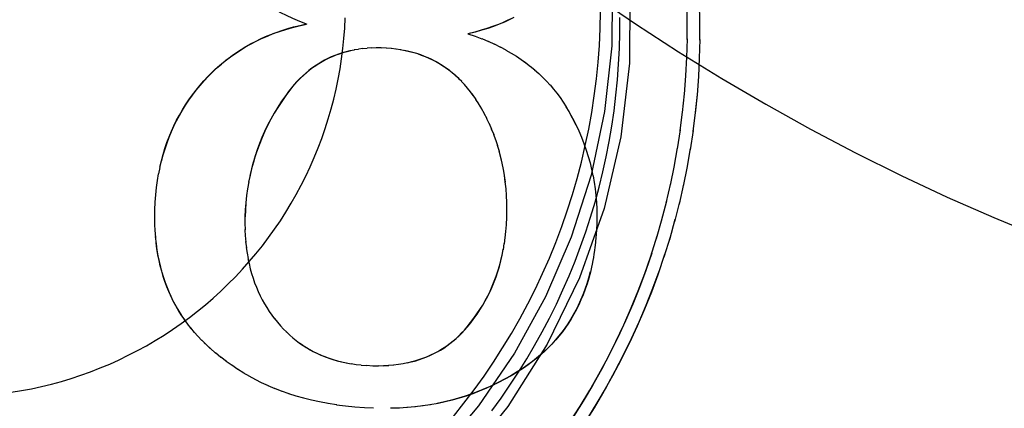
# Model space of a CAD drawing. Header units: inches. Extents: x 0 to 193, y 0 to 125.
# Tile 68 of 99: x 105.2106 to 105.3273, y 78.1548 to 78.2009. Entities that reach past the tile are written whole.
import ezdxf

# ---------------------------------------------------------------- set-up
doc = ezdxf.new("R2010")
doc.units = ezdxf.units.IN
doc.header["$LTSCALE"] = 10.6380102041
doc.header["$MEASUREMENT"] = 0
doc.linetypes.add('HIDDEN', pattern=[0.2, 0.1, -0.1])
doc.layers.add('DEFAULT_2', color=8, linetype='HIDDEN')

msp = doc.modelspace()

# ---------------------------------------------------------------- linework, layer by layer
at = {"layer": 'DEFAULT_2', "color": 8, "linetype": 'HIDDEN'}
for p, q in [((105.2896437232, 78.2029669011), (105.2897058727, 78.2006822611)), ((105.29114854, 78.2028876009), (105.291207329, 78.200601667)), ((105.2446241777, 78.2003511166), (105.2437720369, 78.2006874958)), ((105.2446084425, 78.2003664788), (105.2446241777, 78.2003511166)), ((105.2897118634, 78.2007820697), (105.2897143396, 78.1985322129)), ((105.2912134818, 78.2006998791), (105.2912135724, 78.1984482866)), ((105.263756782, 78.199208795), (105.2637725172, 78.1991934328)), ((105.263756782, 78.199208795), (105.2646154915, 78.1989056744)), ((105.2645956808, 78.1989223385), (105.2654190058, 78.1986047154)), ((105.2653924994, 78.1986243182), (105.2661817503, 78.1982902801)), ((105.2897228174, 78.1985962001), (105.2896674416, 78.196383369)), ((105.2507989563, 78.1973556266), (105.2502699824, 78.19728394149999)), ((105.2512816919, 78.1974365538), (105.2507734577, 78.19736952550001)), ((105.2518164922, 78.197470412), (105.2512991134, 78.1974212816)), ((105.2523355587, 78.1975178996), (105.2518016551, 78.19748584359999)), ((105.2546786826, 78.1974376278), (105.2540885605, 78.19748416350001)), ((105.2552477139, 78.1973735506), (105.2546565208, 78.19745335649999)), ((105.255794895, 78.1972915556), (105.255214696, 78.1973911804)), ((105.2661415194, 78.1983167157), (105.2669076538, 78.19796319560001)), ((105.2668598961, 78.19799358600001), (105.267599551, 78.1976241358)), ((105.2675693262, 78.1976461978), (105.2682504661, 78.19728489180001)), ((105.2912221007, 78.1985112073), (105.2911652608, 78.1962961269)), ((105.2503145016, 78.1972743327), (105.24978002, 78.1971820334)), ((105.2895730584, 78.19422733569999), (105.2896765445, 78.1964115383)), ((105.2911743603, 78.19632376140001), (105.2910702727, 78.194136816)), ((105.2700784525, 78.1961494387), (105.2706396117, 78.195744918)), ((105.2706193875, 78.19575639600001), (105.2711694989, 78.1953343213)), ((105.2711478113, 78.1953487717), (105.2716746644, 78.194913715)), ((105.2623102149, 78.194214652), (105.2618797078, 78.1945856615)), ((105.2626707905, 78.1938799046), (105.2622543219, 78.1942657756)), ((105.26273237, 78.19382021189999), (105.262627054, 78.1939219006)), ((105.2716543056, 78.1949293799), (105.2721599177, 78.1944807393)), ((105.272140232, 78.1944980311), (105.2725447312, 78.1941147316)), ((105.2725290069, 78.1941301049), (105.2726249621, 78.1940357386)), ((105.2726064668, 78.1940541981), (105.2730710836, 78.1935781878)), ((105.2894123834, 78.1920465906), (105.2895730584, 78.19422733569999)), ((105.2630252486, 78.19352520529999), (105.2627165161, 78.1938354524)), ((105.2627323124, 78.1938201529), (105.2627165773, 78.1938355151)), ((105.2633739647, 78.1931495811), (105.2629935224, 78.1935571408)), ((105.2637170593, 78.1927514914), (105.263350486, 78.1931735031)), ((105.2730541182, 78.1935975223), (105.2734983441, 78.1931083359)), ((105.2643679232, 78.1919025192), (105.2640366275, 78.1923485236)), ((105.2647141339, 78.1914067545), (105.2643679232, 78.1919025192)), ((105.2891948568, 78.1898722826), (105.2894076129, 78.1920900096)), ((105.2909050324, 78.1919961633), (105.2906934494, 78.1898538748)), ((105.2650357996, 78.19090386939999), (105.2646961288, 78.1914253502)), ((105.2653875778, 78.1903103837), (105.2650200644, 78.19091923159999)), ((105.2753749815, 78.1905570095), (105.2757055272, 78.18999582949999)), ((105.265719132, 78.18970902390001), (105.2653684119, 78.1903318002)), ((105.2660302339, 78.18910020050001), (105.2656971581, 78.1897361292)), ((105.288920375, 78.18770367), (105.2891950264, 78.1899511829)), ((105.2906934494, 78.1898538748), (105.2904209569, 78.1876043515)), ((105.2663215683, 78.1884826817), (105.2660060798, 78.1891326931)), ((105.2665936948, 78.1878556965), (105.2662958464, 78.18852006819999)), ((105.2668467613, 78.18721827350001), (105.2665668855, 78.1878977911)), ((105.267081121, 78.1865695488), (105.2668196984, 78.18726345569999)), ((105.2885892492, 78.1855429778), (105.2889273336, 78.187817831)), ((105.2904275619, 78.1877169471), (105.2900926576, 78.1854404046)), ((105.2672967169, 78.1859084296), (105.2670553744, 78.1866136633)), ((105.2674937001, 78.185233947), (105.2672725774, 78.1859509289)), ((105.2882016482, 78.18339169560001), (105.2886048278, 78.1856920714)), ((105.267810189, 78.1838786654), (105.2676486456, 78.1845907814)), ((105.2901076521, 78.1855874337), (105.289708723, 78.18328562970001)), ((105.2271147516, 78.1825857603), (105.2272709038, 78.1833601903)), ((105.2679706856, 78.1831182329), (105.267810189, 78.1838786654)), ((105.2782259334, 78.1839044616), (105.278409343, 78.1831170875)), ((105.2877578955, 78.1812512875), (105.2882276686, 78.1835753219)), ((105.2897338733, 78.1834667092), (105.289269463, 78.18114144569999)), ((105.2784157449, 78.18314227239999), (105.2785730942, 78.1823481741)), ((105.2785804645, 78.1823752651), (105.2787116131, 78.1815767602)), ((105.2377856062, 78.1816354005), (105.2376490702, 78.1808292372)), ((105.2787206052, 78.1816021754), (105.278825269, 78.1807990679)), ((105.2872582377, 78.1791232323), (105.2877961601, 78.1814689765)), ((105.2893065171, 78.18135612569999), (105.2887751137, 78.17900928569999)), ((105.2267092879, 78.1792325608), (105.2267764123, 78.1801121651)), ((105.2788360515, 78.18082158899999), (105.2789147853, 78.1800105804)), ((105.2266684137, 78.1783260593), (105.2267092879, 78.1792325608)), ((105.2374464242, 78.1791626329), (105.2373807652, 78.1783005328)), ((105.2867030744, 78.177008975), (105.2873105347, 78.1793744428)), ((105.2888258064, 78.1792570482), (105.2882260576, 78.1768905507)), ((105.2266531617, 78.17745361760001), (105.226653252, 78.17834632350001)), ((105.2373807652, 78.1783005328), (105.2373440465, 78.17748219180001)), ((105.2266642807, 78.176616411), (105.2266374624, 78.17748817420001)), ((105.2266995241, 78.1758109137), (105.2266469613, 78.1766781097)), ((105.2373150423, 78.17672846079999), (105.2373415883, 78.1759383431)), ((105.2790216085, 78.1767655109), (105.2789838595, 78.1759144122)), ((105.2860927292, 78.1749099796), (105.2867711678, 78.1772930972)), ((105.288292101, 78.17717081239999), (105.2876226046, 78.1747866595)), ((105.2267572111, 78.17503460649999), (105.2266794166, 78.1759022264)), ((105.2373243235, 78.1759905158), (105.2373744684, 78.17521095)), ((105.2373558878, 78.1752739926), (105.2374278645, 78.17451029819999)), ((105.2789838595, 78.1759144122), (105.2789137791, 78.1749973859)), ((105.2789995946, 78.17589905), (105.27892943, 78.1749794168)), ((105.2268363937, 78.1742856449), (105.2267326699, 78.17514877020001)), ((105.237410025, 78.17455547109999), (105.2375008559, 78.1738348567)), ((105.2679556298, 78.17360383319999), (105.2680622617, 78.1743435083)), ((105.2680739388, 78.1743032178), (105.2681586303, 78.1750513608)), ((105.2788227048, 78.17412288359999), (105.2787229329, 78.17325958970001)), ((105.2789137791, 78.1749973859), (105.2788374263, 78.17409913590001)), ((105.2877056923, 78.1750987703), (105.2869652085, 78.17269899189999)), ((105.2374841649, 78.17385793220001), (105.2375922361, 78.17318287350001)), ((105.2375754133, 78.1732028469), (105.2377013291, 78.17255300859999)), ((105.278710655, 78.1732956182), (105.2785879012, 78.17245663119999)), ((105.2785775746, 78.1725014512), (105.2784338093, 78.17168727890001)), ((105.2381272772, 78.17078206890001), (105.2383005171, 78.1702273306)), ((105.2405137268, 78.1658555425), (105.2408481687, 78.1654141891)), ((105.2305613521, 78.1647722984), (105.2301416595, 78.1653447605)), ((105.2309477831, 78.164276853), (105.2305161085, 78.1648269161)), ((105.2313553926, 78.1637885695), (105.2309064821, 78.1643237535)), ((105.2317850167, 78.1633068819), (105.2313170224, 78.1638302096)), ((105.2418955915, 78.1641953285), (105.2422384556, 78.1638504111)), ((105.242222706, 78.16386575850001), (105.2422606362, 78.1638288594)), ((105.2422384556, 78.1638504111), (105.2426353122, 78.16347750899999)), ((105.2322379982, 78.1628314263), (105.2317504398, 78.1633426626)), ((105.2325300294, 78.1625409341), (105.232208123, 78.16286117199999)), ((105.232514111, 78.1625561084), (105.2325298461, 78.1625407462)), ((105.2332031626, 78.1619129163), (105.2325143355, 78.16255633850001)), ((105.2332188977, 78.1618975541), (105.2325300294, 78.1625409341)), ((105.2433927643, 78.1628411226), (105.2438125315, 78.1625308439)), ((105.2338498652, 78.1613517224), (105.2332031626, 78.1619129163)), ((105.2344925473, 78.1608295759), (105.2338269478, 78.16137311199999)), ((105.2351464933, 78.16033155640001), (105.2344620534, 78.1608565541)), ((105.2358130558, 78.1598563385), (105.2351076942, 78.16036389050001)), ((105.2493322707, 78.160182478), (105.249900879, 78.1600801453)), ((105.2565918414, 78.1601868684), (105.2571084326, 78.1603260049)), ((105.2364930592, 78.1594029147), (105.2357662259, 78.1598931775)), ((105.2371876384, 78.15897077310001), (105.2364391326, 78.159442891)), ((105.2378977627, 78.1585591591), (105.2371282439, 78.1590124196)), ((105.2511113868, 78.1599268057), (105.2517552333, 78.1598766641)), ((105.2531192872, 78.15985179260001), (105.2537868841, 78.1598494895)), ((105.2537488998, 78.1598636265), (105.2543989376, 78.1598825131)), ((105.2543529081, 78.1598957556), (105.2549833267, 78.1599337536)), ((105.2386247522, 78.1581677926), (105.237835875, 78.158600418)), ((105.2393697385, 78.15779615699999), (105.238562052, 78.158207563)), ((105.2401342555, 78.1574442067), (105.2393072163, 78.1578340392)), ((105.2409196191, 78.1571116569), (105.2400724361, 78.1574799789)), ((105.2417276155, 78.1567987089), (105.2408563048, 78.1571461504)), ((105.2425597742, 78.1565053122), (105.2416666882, 78.1568308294)), ((105.2434181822, 78.1562319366), (105.2425141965, 78.1565310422)), ((105.2443046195, 78.1559787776), (105.2433891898, 78.1562513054)), ((105.2452215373, 78.1557466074), (105.2442797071, 78.15599622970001)), ((105.2602106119, 78.1553832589), (105.2592397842, 78.15522380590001)), ((105.2482016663, 78.1551921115), (105.2471559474, 78.1553477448)), ((105.2492452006, 78.1550562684), (105.2481787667, 78.1551829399)), ((105.2515079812, 78.15484317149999), (105.2503531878, 78.1549299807)), ((105.2525713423, 78.1548092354), (105.251492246, 78.1548585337)), ((105.2556395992, 78.1548190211), (105.2545988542, 78.1547960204)), ((105.2566001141, 78.15488243), (105.255561, 78.15483118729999)), ((105.257535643, 78.154971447), (105.2565198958, 78.1548930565)), ((105.258448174, 78.1550849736), (105.2574575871, 78.1549800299)), ((105.2593392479, 78.1552225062), (105.2583593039, 78.1550899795))]:
    msp.add_line(p, q, dxfattribs=at)
for points in [[(105.2575476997, 78.2581762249), (105.2614736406, 78.2540445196), (105.2661683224, 78.2481831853), (105.2702779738, 78.2418849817), (105.2737752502, 78.235184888), (105.2766201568, 78.2281370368), (105.2787749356, 78.2207716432), (105.280212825, 78.2131951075), (105.2808790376, 78.205539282), (105.2808056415, 78.1977591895)], [(105.2595338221, 78.256231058), (105.2634359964, 78.2521314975), (105.268863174, 78.2452727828), (105.2734804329, 78.2378446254), (105.2772452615, 78.2299501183), (105.2800937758, 78.2216806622), (105.2820074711, 78.2131462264), (105.2829415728, 78.2045048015), (105.2829110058, 78.1957037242)], [(105.2438360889, 78.2006524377), (105.2429887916, 78.2010143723), (105.2422605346, 78.2013476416), (105.2415817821, 78.2016857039), (105.2409550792, 78.2020228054), (105.2403581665, 78.2023719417), (105.2397618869, 78.20274895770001), (105.2391894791, 78.2031395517), (105.2386559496, 78.2035348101), (105.2381568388, 78.2039344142), (105.237694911, 78.20433373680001), (105.2372262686, 78.2047729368)], [(105.249148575, 78.1998705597), (105.2492062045, 78.2010869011)], [(105.2689520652, 78.2010245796), (105.2684097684, 78.200763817), (105.2678496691, 78.20051585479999), (105.2672719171, 78.200279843), (105.2666627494, 78.2000525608), (105.2660087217, 78.1998294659), (105.2653090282, 78.199613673), (105.2645577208, 78.1994069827), (105.263756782, 78.199208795)], [(105.2692141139, 78.2011346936), (105.2686578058, 78.2008576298), (105.2680712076, 78.2005893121), (105.2674523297, 78.200329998), (105.266798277, 78.2000804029), (105.266106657, 78.1998409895), (105.2653739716, 78.1996127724), (105.264595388, 78.19939706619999), (105.2637725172, 78.1991934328)], [(105.2793288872, 78.1978297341), (105.2794236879, 78.1998301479), (105.2794660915, 78.2018323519)], [(105.2816104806, 78.1956022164), (105.2816998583, 78.19744920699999), (105.2817445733, 78.1992967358), (105.2817446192, 78.2011453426)], [(105.209637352, 78.1566936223), (105.2108386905, 78.1568901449), (105.2120344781, 78.1571180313), (105.2132238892, 78.15737715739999), (105.2144061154, 78.1576673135), (105.2155803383, 78.1579883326), (105.2167457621, 78.15833996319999), (105.217901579, 78.15872199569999), (105.2190470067, 78.159134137), (105.2201812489, 78.1595761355), (105.2213035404, 78.1600476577), (105.2224130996, 78.1605484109), (105.2235091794, 78.1610780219), (105.2245910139, 78.1616361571), (105.225657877, 78.16222240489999), (105.226709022, 78.1628363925), (105.2277437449, 78.1634776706), (105.2287613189, 78.16414582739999), (105.2297610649, 78.16484037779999), (105.2307422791, 78.1655608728), (105.2317043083, 78.166306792), (105.2326464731, 78.16707765), (105.2335681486, 78.1678728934), (105.2344686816, 78.1686920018), (105.2353474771, 78.1695343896), (105.2362039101, 78.1703995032), (105.2370374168, 78.1712867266), (105.2378474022, 78.1721954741), (105.2386333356, 78.1731251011), (105.2393946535, 78.174074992), (105.2401308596, 78.17504447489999), (105.240841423, 78.1760329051), (105.2415258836, 78.1770395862), (105.2421837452, 78.178063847), (105.2428145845, 78.1791049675), (105.2434179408, 78.1801622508), (105.2439934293, 78.1812349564), (105.2445406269, 78.182322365), (105.2450591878, 78.1834237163), (105.2455487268, 78.1845382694), (105.2460089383, 78.1856652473), (105.2464394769, 78.18680389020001), (105.2468400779, 78.1879534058), (105.2472104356, 78.1891130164), (105.2475503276, 78.1902819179), (105.2478594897, 78.1914593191), (105.2481377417, 78.1926444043), (105.248384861, 78.1938363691), (105.2486007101, 78.1950343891), (105.2487851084, 78.19623764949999), (105.2489379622, 78.197445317), (105.2490590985, 78.198656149), (105.249148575, 78.1998705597)], [(105.2320064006, 78.1930967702), (105.2324462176, 78.1936033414), (105.2328947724, 78.1940896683), (105.2333511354, 78.19455467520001), (105.2338180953, 78.195001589), (105.2342986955, 78.1954338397), (105.2347912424, 78.1958497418), (105.2352950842, 78.1962487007), (105.2358101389, 78.1966308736), (105.2363355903, 78.1969958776), (105.2368729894, 78.1973447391), (105.2374233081, 78.1976782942), (105.2379874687, 78.19799673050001), (105.2385669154, 78.1983007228), (105.239161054, 78.1985896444), (105.2397677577, 78.1988624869), (105.2403930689, 78.1991210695), (105.2410448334, 78.1993680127), (105.2417155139, 78.1995999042), (105.2423954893, 78.1998131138), (105.2430988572, 78.2000109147), (105.2438378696, 78.2001956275), (105.2446084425, 78.2003664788)], [(105.2320221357, 78.1930814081), (105.2325027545, 78.1936334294), (105.2329946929, 78.1941622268), (105.2334976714, 78.1946672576), (105.2340125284, 78.1951501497), (105.2345397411, 78.195612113), (105.235080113, 78.1960538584), (105.2356342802, 78.1964763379), (105.2362032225, 78.1968800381), (105.2367877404, 78.1972656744), (105.2373890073, 78.19763351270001), (105.2380079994, 78.1979840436), (105.2386461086, 78.1983173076), (105.239304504, 78.1986335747), (105.2399848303, 78.1989326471), (105.2406884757, 78.1992145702), (105.2414173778, 78.1994788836), (105.2421731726, 78.199725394), (105.2429581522, 78.1999533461), (105.2437755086, 78.2001618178), (105.2446241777, 78.2003511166)], [(105.2808056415, 78.1977591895), (105.2799343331, 78.18999706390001), (105.2783433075, 78.18245158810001), (105.2759942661, 78.1750828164), (105.2729604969, 78.1680136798), (105.2692837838, 78.16134576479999), (105.2650066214, 78.1551042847), (105.260176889, 78.1493378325), (105.2548281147, 78.1440774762), (105.2490148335, 78.1393618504), (105.2427425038, 78.135215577), (105.2360261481, 78.1316559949), (105.2289132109, 78.12874230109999), (105.2213852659, 78.1265261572), (105.2136841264, 78.1250455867), (105.2060845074, 78.1243695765)], [(105.2534875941, 78.1975098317), (105.2529085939, 78.1975160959), (105.2523523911, 78.1975024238)], [(105.2540728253, 78.19749952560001), (105.2534687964, 78.1975251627), (105.2528889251, 78.197531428)], [(105.2620296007, 78.1538291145), (105.2632821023, 78.1553918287), (105.2644932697, 78.1569867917), (105.2656622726, 78.1586129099), (105.26678831, 78.1602690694), (105.2678706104, 78.1619541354), (105.2689084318, 78.1636669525), (105.2699010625, 78.1654063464), (105.2708478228, 78.1671711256), (105.2717480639, 78.1689600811), (105.2726011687, 78.1707719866), (105.2734065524, 78.1726055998), (105.274163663, 78.17445966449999), (105.2748719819, 78.1763329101), (105.2755310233, 78.1782240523), (105.2761403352, 78.1801317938), (105.2766995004, 78.1820548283), (105.2772081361, 78.1839918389), (105.2776658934, 78.1859414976), (105.2780724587, 78.1879024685), (105.278427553, 78.1898734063), (105.2787309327, 78.1918529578), (105.2789823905, 78.1938397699), (105.2791817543, 78.1958324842), (105.2793288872, 78.1978297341)], [(105.24978002, 78.1971820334), (105.2493123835, 78.1970660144), (105.2488599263, 78.1969351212), (105.2484182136, 78.19678921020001), (105.2479879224, 78.1966286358), (105.247568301, 78.1964536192), (105.2471592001, 78.19626441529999), (105.2467603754, 78.1960613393), (105.2463713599, 78.1958444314), (105.245992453, 78.1956144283), (105.2456211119, 78.19536955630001), (105.2452553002, 78.1951089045), (105.244893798, 78.1948306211), (105.2445328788, 78.1945310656), (105.2441780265, 78.1942146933), (105.2438357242, 78.193887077), (105.2434992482, 78.1935412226), (105.2431642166, 78.1931730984), (105.2428300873, 78.19277939), (105.2424946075, 78.1923548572), (105.2421585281, 78.1919012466)], [(105.2498446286, 78.1971777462), (105.2493880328, 78.19706646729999), (105.2489437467, 78.1969406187), (105.2485106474, 78.196800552), (105.2480878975, 78.1966461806), (105.2476745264, 78.196477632), (105.2472698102, 78.19629461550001), (105.2468729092, 78.1960970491), (105.2464832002, 78.195884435), (105.2460999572, 78.195656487), (105.2457226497, 78.1954124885), (105.2453506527, 78.1951519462), (105.2449835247, 78.1948739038), (105.2446207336, 78.1945776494), (105.2442619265, 78.1942619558), (105.2439066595, 78.1939258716), (105.2435546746, 78.19356785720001), (105.243205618, 78.19318669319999), (105.242859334, 78.1927804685), (105.2425155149, 78.1923465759), (105.2421742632, 78.1918858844)], [(105.2619432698, 78.19453068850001), (105.261569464, 78.19482874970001), (105.2611884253, 78.19510981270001), (105.2607995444, 78.1953743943), (105.2604023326, 78.1956232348), (105.2599960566, 78.195856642), (105.2595801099, 78.196075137), (105.2591536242, 78.1962788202), (105.2587158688, 78.1964680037), (105.2582658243, 78.1966425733), (105.2578026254, 78.1968026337), (105.2573250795, 78.1969478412), (105.2568321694, 78.1970780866), (105.2563225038, 78.197192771), (105.255744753, 78.1973128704)], [(105.2618797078, 78.1945856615), (105.2614990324, 78.1948858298), (105.261108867, 78.19516999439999), (105.2607113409, 78.1954367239), (105.2603078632, 78.1956854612), (105.2598971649, 78.19591729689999), (105.2594784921, 78.196133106), (105.2590517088, 78.1963329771), (105.2586180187, 78.19651684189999), (105.2581726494, 78.19668604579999), (105.2577094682, 78.1968426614), (105.25723376, 78.1969844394), (105.256750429, 78.19710949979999), (105.2562544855, 78.1972188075)], [(105.2682594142, 78.19727328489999), (105.2688896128, 78.1969110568), (105.2694917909, 78.1965374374), (105.2700679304, 78.1961526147), (105.2706193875, 78.19575639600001)], [(105.2829110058, 78.1957037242), (105.2818799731, 78.1869631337), (105.2799105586, 78.1784972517), (105.2769815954, 78.1702555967), (105.2731565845, 78.1623896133), (105.2684671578, 78.1550062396), (105.2629877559, 78.1481885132), (105.2567730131, 78.1420336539), (105.2499139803, 78.13660605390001), (105.2424855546, 78.1319883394), (105.2345908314, 78.1282230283), (105.2263212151, 78.12537401), (105.217786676, 78.1234597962), (105.2090905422, 78.1225223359), (105.2003441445, 78.122555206), (105.1916575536, 78.12357631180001), (105.1831378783, 78.1255546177), (105.1748964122, 78.1284830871), (105.1670306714, 78.13230762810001), (105.1596475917, 78.1369966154), (105.1528302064, 78.1424756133), (105.1505779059, 78.1445904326)], [(105.2665912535, 78.1545118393), (105.2676778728, 78.1560074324), (105.2687280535, 78.1575288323), (105.26974115, 78.1590751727), (105.2707166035, 78.1606455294), (105.2716538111, 78.1622390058), (105.2725522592, 78.1638546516), (105.2734113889, 78.1654915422), (105.2742307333, 78.1671487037), (105.2750097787, 78.1688251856), (105.2757481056, 78.1705199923), (105.2764452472, 78.1722321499), (105.2771008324, 78.1739606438), (105.2777144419, 78.1757044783), (105.2782857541, 78.1774626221), (105.2788143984, 78.1792340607), (105.2793001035, 78.1810177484), (105.2797425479, 78.1828126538), (105.2801415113, 78.1846177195), (105.2804967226, 78.1864318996), (105.2808080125, 78.1882541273), (105.281075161, 78.1900833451), (105.2812980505, 78.1919184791), (105.2814764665, 78.1937579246), (105.2816104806, 78.1956022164)], [(105.2910624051, 78.1941444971), (105.290909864, 78.1919532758), (105.2906934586, 78.1897760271)], [(105.2272548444, 78.18337232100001), (105.2274352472, 78.1841413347), (105.2276338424, 78.1848795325), (105.2278522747, 78.1855968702), (105.2280918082, 78.1863010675), (105.2283504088, 78.1869875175), (105.228625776, 78.1876522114), (105.2289199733, 78.1883010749), (105.2292344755, 78.1889391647), (105.2295687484, 78.1895650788), (105.2299227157, 78.1901790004), (105.2302964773, 78.1907812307), (105.2306891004, 78.1913709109), (105.2311036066, 78.1919517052), (105.2315430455, 78.19252741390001), (105.2320064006, 78.1930967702)], [(105.2274476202, 78.1841126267), (105.2276442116, 78.1848448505), (105.2278605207, 78.18555820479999), (105.2280961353, 78.18625423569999), (105.2283511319, 78.1869341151), (105.2286253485, 78.1875991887), (105.2289190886, 78.188250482), (105.2292324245, 78.18888917), (105.2295658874, 78.1895161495), (105.2299197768, 78.1901324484), (105.2302948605, 78.1907388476), (105.230691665, 78.1913362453), (105.2311112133, 78.1919253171), (105.2315548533, 78.1925071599), (105.2320221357, 78.1930814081)], [(105.2643871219, 78.1918823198), (105.2640547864, 78.1923297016), (105.2636987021, 78.1927700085)], [(105.2734838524, 78.1931273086), (105.2738965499, 78.1926430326), (105.2742926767, 78.192143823), (105.2746729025, 78.1916289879), (105.275037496, 78.1910974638), (105.2753870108, 78.1905477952), (105.2757212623, 78.18998046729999)], [(105.2421742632, 78.1918858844), (105.2416892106, 78.1911829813), (105.2412336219, 78.19047884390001), (105.2408081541, 78.1897739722), (105.2404108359, 78.189066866), (105.2400401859, 78.18835654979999), (105.2396953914, 78.1876419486), (105.2393753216, 78.1869220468), (105.2390794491, 78.1861956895), (105.2388069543, 78.1854618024), (105.2385575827, 78.1847191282), (105.2383308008, 78.1839665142), (105.2381266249, 78.1832025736), (105.2379447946, 78.18242605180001), (105.2377639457, 78.1816186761)], [(105.2421585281, 78.1919012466), (105.2416725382, 78.19119696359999), (105.2412159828, 78.1904911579), (105.2407898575, 78.1897850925), (105.2403911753, 78.1890749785), (105.2400167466, 78.1883562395), (105.2396681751, 78.18763250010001), (105.239346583, 78.1869068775), (105.2390502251, 78.18617631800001), (105.2387777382, 78.1854388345), (105.2385290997, 78.1846943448), (105.2383040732, 78.1839433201), (105.2381019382, 78.1831821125), (105.2379215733, 78.1824064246)], [(105.2757055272, 78.18999582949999), (105.2761246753, 78.1892267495), (105.2765122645, 78.1884611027)], [(105.2757212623, 78.18998046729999), (105.2761400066, 78.1892121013), (105.2765270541, 78.1884476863), (105.2768816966, 78.1876878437), (105.2772060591, 78.1869307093), (105.2775017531, 78.1861750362), (105.2777696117, 78.1854195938), (105.2780108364, 78.1846631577), (105.2782259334, 78.1839044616)], [(105.2678309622, 78.1838400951), (105.2676717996, 78.18454486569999), (105.26746993, 78.1852790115)], [(105.2266935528, 78.1792479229), (105.2267604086, 78.1801241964), (105.2268497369, 78.1809722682), (105.2269613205, 78.1817884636), (105.2270958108, 78.1825838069)], [(105.2681902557, 78.18161793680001), (105.268090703, 78.1823780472), (105.2679524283, 78.1831477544)], [(105.2682688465, 78.1808365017), (105.2681740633, 78.1816372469), (105.2680736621, 78.1824033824)], [(105.2376297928, 78.1808224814), (105.2375186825, 78.18000995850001), (105.237430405, 78.179173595), (105.2373650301, 78.178315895)], [(105.2683108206, 78.1765452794), (105.2683525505, 78.1774602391), (105.2683688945, 78.1783463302), (105.2683592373, 78.1792025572), (105.2683254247, 78.1800319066), (105.2682688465, 78.1808365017)], [(105.2789270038, 78.1800321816), (105.2789930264, 78.1792324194), (105.2790340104, 78.1784208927), (105.279049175, 78.17759590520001), (105.2790376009, 78.1767550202), (105.2789995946, 78.17589905)], [(105.2373650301, 78.178315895), (105.237328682, 78.1775055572), (105.2373307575, 78.1766944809)], [(105.2681730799, 78.1750254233), (105.2682519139, 78.1757730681), (105.2683108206, 78.1765452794)], [(105.2758849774, 78.15322974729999), (105.2770662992, 78.1550690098), (105.2781990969, 78.1569385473), (105.2792825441, 78.15883710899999), (105.2803159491, 78.1607633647), (105.2812985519, 78.16271602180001), (105.2822297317, 78.1646937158), (105.283108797, 78.1666951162), (105.2839351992, 78.16871882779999), (105.2847083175, 78.1707634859), (105.285427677, 78.1728276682), (105.286178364, 78.1752263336)], [(105.2301950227, 78.1652753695), (105.2297863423, 78.1658729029), (105.2294523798, 78.1664082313), (105.2291384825, 78.1669519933), (105.2288441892, 78.1675043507), (105.2285692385, 78.168065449), (105.2283137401, 78.1686339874), (105.2280761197, 78.1692144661), (105.2278542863, 78.1698119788), (105.2276498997, 78.1704234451), (105.2274639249, 78.1710474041), (105.2272963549, 78.1716840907), (105.2271479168, 78.1723294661), (105.2270173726, 78.17299489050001), (105.2269027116, 78.1736944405), (105.2268069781, 78.1744159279)], [(105.2298481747, 78.1657867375), (105.2295199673, 78.1663069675), (105.2292099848, 78.1668368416), (105.2289176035, 78.167377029), (105.2286426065, 78.1679284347), (105.2283845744, 78.1684918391), (105.228143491, 78.1690682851), (105.2279191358, 78.1696586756), (105.2277117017, 78.17026421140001), (105.2275211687, 78.1708859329), (105.2273479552, 78.1715252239), (105.22719225, 78.1721832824), (105.2270547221, 78.1728617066), (105.2269357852, 78.1735618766), (105.2268363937, 78.1742856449)], [(105.2636610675, 78.16444918), (105.2640707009, 78.1649533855), (105.2644591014, 78.1654637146), (105.2648253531, 78.1659789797), (105.2651722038, 78.1665027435), (105.265502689, 78.1670390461), (105.2658150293, 78.1675852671), (105.2661082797, 78.168139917), (105.2663829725, 78.1687036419), (105.2666389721, 78.1692755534), (105.2668773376, 78.1698587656), (105.2670995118, 78.1704569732), (105.267304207, 78.1710675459), (105.2674901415, 78.17168663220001), (105.2676587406, 78.1723215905), (105.2678117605, 78.1729807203)], [(105.2636768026, 78.1644338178), (105.2640835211, 78.1649342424), (105.2644697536, 78.1654414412), (105.2648351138, 78.1659550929), (105.2651807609, 78.1664761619), (105.2655075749, 78.1670052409), (105.2658160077, 78.1675431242), (105.2661067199, 78.1680905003), (105.2663799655, 78.1686482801), (105.2666362, 78.16921725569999), (105.2668754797, 78.169798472), (105.2670980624, 78.1703928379), (105.2673037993, 78.1710015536), (105.2674927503, 78.1716256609), (105.2676645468, 78.1722665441), (105.2678190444, 78.1729254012), (105.2679469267, 78.1736573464)], [(105.285532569, 78.1731755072), (105.2848341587, 78.1711419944), (105.2840836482, 78.1691271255), (105.2832814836, 78.167132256), (105.2824282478, 78.1651586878), (105.281524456, 78.1632077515), (105.2805707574, 78.16128071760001), (105.2795677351, 78.1593788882), (105.2785161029, 78.1575034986), (105.27741651, 78.15565581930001), (105.2762697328, 78.1538370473)], [(105.2870670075, 78.1730422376), (105.286254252, 78.1706289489), (105.2854902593, 78.1685778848), (105.2846736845, 78.1665471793), (105.283805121, 78.1645381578), (105.2828850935, 78.1625521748), (105.2819142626, 78.1605905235), (105.280893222, 78.1586545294), (105.2798226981, 78.1567454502), (105.2787033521, 78.15486457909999), (105.2775359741, 78.1530131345)], [(105.2376850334, 78.17257132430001), (105.2378144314, 78.17194746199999), (105.2379602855, 78.1713437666), (105.2381190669, 78.17077111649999), (105.2382928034, 78.1702184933), (105.238482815, 78.1696773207), (105.2386876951, 78.16915115), (105.2389064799, 78.168641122), (105.2391391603, 78.168145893), (105.2393851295, 78.1676651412), (105.2396452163, 78.1671969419), (105.2399201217, 78.16673912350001), (105.2402096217, 78.1662921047), (105.2405137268, 78.1658555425)], [(105.2784231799, 78.1717265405), (105.2782614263, 78.17094941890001), (105.2780718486, 78.1702405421), (105.2778655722, 78.1695588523), (105.277643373, 78.1689022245), (105.2774055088, 78.1682691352), (105.277152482, 78.1676577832), (105.2768843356, 78.1670668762), (105.2766013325, 78.1664948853), (105.2763033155, 78.1659407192), (105.2759903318, 78.1654030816), (105.2756620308, 78.1648810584), (105.2753182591, 78.1643735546), (105.274958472, 78.1638798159), (105.2745823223, 78.1633989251), (105.274189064, 78.1629302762), (105.273778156, 78.1624731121), (105.2733486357, 78.162026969), (105.2728997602, 78.161591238), (105.2724303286, 78.1611655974), (105.2719393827, 78.1607495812), (105.27142545, 78.1603430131), (105.2708865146, 78.1599455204), (105.2703232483, 78.1595572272)], [(105.2782481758, 78.1709747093), (105.278051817, 78.1702422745), (105.27783817, 78.1695379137), (105.2776124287, 78.16887410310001), (105.2773704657, 78.1682357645), (105.2771084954, 78.1676089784), (105.2768306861, 78.1670027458), (105.2765400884, 78.1664226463), (105.2762362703, 78.1658650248), (105.2759206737, 78.1653296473), (105.2755907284, 78.1648118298), (105.2752440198, 78.16430624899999), (105.2748815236, 78.1638145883), (105.2745038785, 78.163337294), (105.2741096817, 78.1628727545), (105.2736965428, 78.1624183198), (105.273268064, 78.1619775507), (105.2728295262, 78.1615553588), (105.2723735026, 78.1611450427), (105.2718946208, 78.1607411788), (105.2713919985, 78.1603448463), (105.2708626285, 78.1599552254), (105.2703075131, 78.1595725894)], [(105.2863764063, 78.1710025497), (105.2856343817, 78.1689809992), (105.2848413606, 78.1669789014), (105.2839979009, 78.1649975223), (105.2831044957, 78.16303815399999), (105.2821617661, 78.1611020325), (105.28117027, 78.1591904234), (105.2801306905, 78.1573045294), (105.2790436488, 78.1554455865), (105.2779098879, 78.1536147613)], [(105.2408324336, 78.16542955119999), (105.2411825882, 78.16499414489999), (105.2415373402, 78.1645822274), (105.2418955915, 78.1641953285)], [(105.2570865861, 78.1603013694), (105.2575633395, 78.1604300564), (105.2580238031, 78.1605723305), (105.2584691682, 78.1607281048), (105.2589008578, 78.1608970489), (105.2593198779, 78.1610792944), (105.2597274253, 78.1612747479), (105.2601243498, 78.1614837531), (105.2605116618, 78.1617064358), (105.2608900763, 78.1619433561), (105.2612604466, 78.1621948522), (105.2616233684, 78.1624617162), (105.2619795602, 78.1627445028), (105.2623295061, 78.16304426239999), (105.2626738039, 78.1633617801), (105.263012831, 78.16369840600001), (105.2633472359, 78.1640559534), (105.2636768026, 78.1644338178)], [(105.2571084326, 78.1603260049), (105.2575911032, 78.1604580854), (105.2580639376, 78.1606064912), (105.2585201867, 78.1607684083), (105.2589539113, 78.1609409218), (105.2593716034, 78.1611257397), (105.2597776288, 78.16132348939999), (105.2601724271, 78.1615344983), (105.2605578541, 78.1617592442), (105.260934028, 78.16199790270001), (105.2613021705, 78.162251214), (105.2616608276, 78.1625179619), (105.2620076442, 78.1627960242), (105.2623465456, 78.16308885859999), (105.2626804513, 78.1633985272), (105.2630100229, 78.1637270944), (105.2633370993, 78.164077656), (105.2636610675, 78.16444918)], [(105.2426359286, 78.1634782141), (105.2430198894, 78.16314497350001), (105.2434124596, 78.1628290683)], [(105.2437824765, 78.16254844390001), (105.2441802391, 78.16227165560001), (105.2445868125, 78.16201031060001), (105.245002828, 78.1617637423), (105.2454291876, 78.1615317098), (105.245866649, 78.1613137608), (105.2463162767, 78.1611098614), (105.2467789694, 78.1609197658), (105.2472559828, 78.1607436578), (105.2477483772, 78.1605814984), (105.2482576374, 78.1604337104), (105.2487850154, 78.1603004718), (105.2493704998, 78.160187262)], [(105.2438125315, 78.1625308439), (105.2442184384, 78.1622511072), (105.2446317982, 78.1619884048), (105.245053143, 78.1617417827), (105.2454840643, 78.1615105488), (105.2459270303, 78.1612933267), (105.2463799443, 78.1610912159), (105.2468397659, 78.160905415), (105.2473117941, 78.1607342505), (105.247800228, 78.1605761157), (105.2483053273, 78.1604320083), (105.2488298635, 78.1603019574)], [(105.249920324, 78.1600895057), (105.2504928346, 78.1600078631), (105.2511006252, 78.15994199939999)], [(105.25495004, 78.1599476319), (105.2555278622, 78.1600178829), (105.2560793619, 78.16010541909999), (105.2566070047, 78.1602088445)], [(105.2517394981, 78.1598920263), (105.2524664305, 78.1598457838), (105.2531441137, 78.1598364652)], [(105.2703075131, 78.1595725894), (105.2695741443, 78.1591010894), (105.2688352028, 78.1586563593), (105.2680915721, 78.1582390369), (105.2673406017, 78.1578472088), (105.2665799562, 78.1574791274), (105.2658095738, 78.1571349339), (105.2650282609, 78.1568140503), (105.264237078, 78.1565168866), (105.2634375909, 78.1562439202), (105.2626270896, 78.1559943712), (105.2618040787, 78.1557676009), (105.2609664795, 78.155563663), (105.2601107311, 78.1553820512)], [(105.2703232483, 78.1595572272), (105.2695979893, 78.1590907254), (105.2688665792, 78.1586500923), (105.2681294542, 78.15823572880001), (105.2673853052, 78.15784643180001), (105.266633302, 78.1574812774), (105.2658724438, 78.1571398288), (105.2651018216, 78.15682141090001), (105.2643203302, 78.1565258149), (105.263526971, 78.1562526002), (105.2627205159, 78.1560017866), (105.2618998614, 78.1557731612), (105.2610636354, 78.1555669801), (105.2602106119, 78.1553832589)], [(105.2471906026, 78.1553542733), (105.2461819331, 78.15554649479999), (105.2452033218, 78.15576255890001)], [(105.251492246, 78.1548585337), (105.2503446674, 78.15494486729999), (105.2492452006, 78.1550562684)]]:
    msp.add_lwpolyline(points, dxfattribs=at)
msp.add_arc((105.4288486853, 78.4182202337), 0.2618198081, 232.3356872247, 253.5137950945, dxfattribs=at)

doc.saveas('drawing.dxf')
